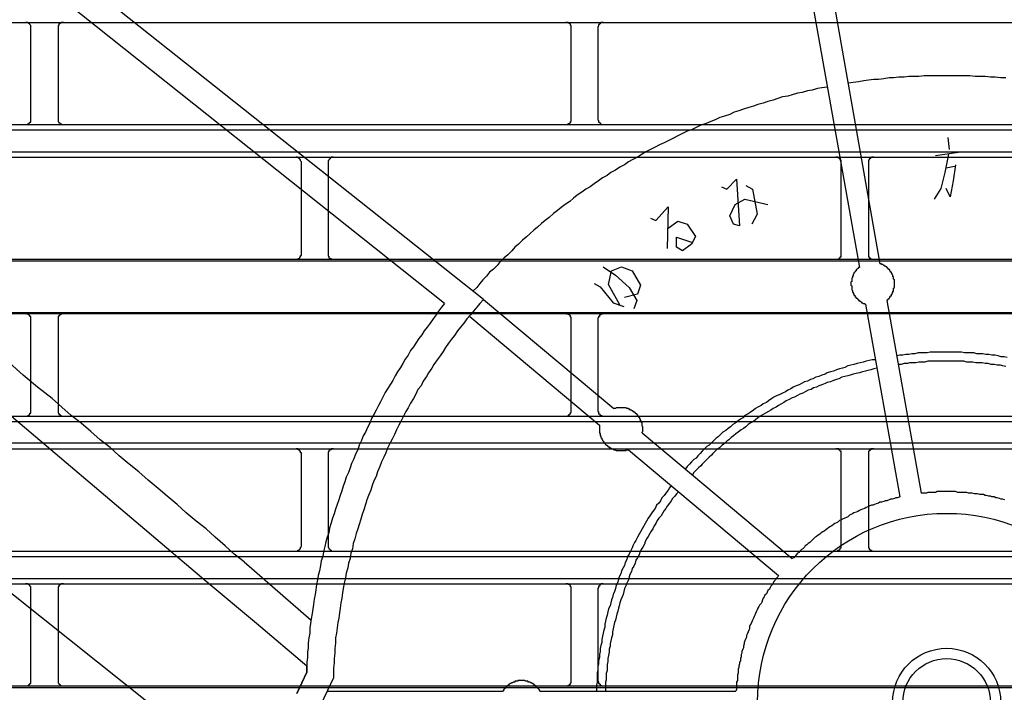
# Model space of a CAD drawing. Header units: millimetres. Extents: x 50532 to 99257, y 49161 to 61325.
# Tile 223 of 256: x 94268 to 94301, y 60811 to 60833. Entities that reach past the tile are written whole.
import ezdxf

# ---------------------------------------------------------------- set-up
doc = ezdxf.new("R2010")
doc.units = ezdxf.units.MM
doc.layers.add('AQUAREA', color=7, linetype='Continuous')

# ---------------------------------------------------------------- blocks, each defined once
blk = doc.blocks.new('SPLIT')
at = {"layer": 'AQUAREA'}
for points in [[(24542.805, -1262.612), (24538.185, -1258.692), (24533.565, -1254.842), (24528.945, -1250.922), (24524.325, -1247.002), (24519.705, -1243.082), (24515.085, -1239.162), (24510.465, -1235.312), (24505.845, -1231.392), (24501.225, -1227.472), (24496.605, -1223.622), (24491.915, -1219.702), (24487.295, -1215.852), (24482.675, -1212.002), (24477.985, -1208.082), (24473.365, -1204.232), (24468.745, -1200.382), (24464.055, -1196.532), (24459.435, -1192.612), (24454.745, -1188.762), (24450.055, -1184.912)], [(24587.535, -1192.122), (24593.555, -1226.002)], [(24589.635, -1192.612), (24595.445, -1225.652)], [(24440.675, -1196.042), (24539.165, -1274.652)], [(24555.475, -1229.292), (24517.045, -1198.702)], [(24559.045, -1228.942), (24521.175, -1198.842)], [(24308.585, -1203.462), (24877.685, -1203.462)], [(24517.465, -1203.952), (24517.465, -1203.952), (24517.465, -1203.882), (24517.465, -1203.812), (24517.465, -1203.742), (24517.395, -1203.672), (24517.395, -1203.602), (24517.325, -1203.602), (24517.325, -1203.532), (24517.255, -1203.532), (24517.185, -1203.462), (24517.115, -1203.462), (24517.045, -1203.462), (24516.975, -1203.462)], [(24517.465, -1212.352), (24517.465, -1203.952)], [(24520.475, -1203.462), (24520.475, -1203.462), (24520.405, -1203.462), (24520.335, -1203.462), (24520.265, -1203.462), (24520.195, -1203.532), (24520.125, -1203.532), (24520.125, -1203.602), (24520.055, -1203.602), (24520.055, -1203.672), (24520.055, -1203.742), (24519.985, -1203.742), (24519.985, -1203.812), (24519.985, -1203.882), (24519.985, -1203.952)], [(24519.985, -1203.952), (24519.985, -1212.352)], [(24567.095, -1203.952), (24567.095, -1203.952), (24567.095, -1203.882), (24567.095, -1203.812), (24567.095, -1203.742), (24567.025, -1203.742), (24567.025, -1203.672), (24567.025, -1203.602), (24566.955, -1203.602), (24566.955, -1203.532), (24566.885, -1203.532), (24566.815, -1203.532), (24566.815, -1203.462), (24566.745, -1203.462), (24566.675, -1203.462), (24566.605, -1203.462)], [(24567.095, -1212.352), (24567.095, -1203.952)], [(24570.035, -1203.462), (24570.035, -1203.462), (24569.965, -1203.462), (24569.895, -1203.462), (24569.825, -1203.462), (24569.825, -1203.532), (24569.755, -1203.532), (24569.755, -1203.602), (24569.685, -1203.602), (24569.685, -1203.672), (24569.615, -1203.672), (24569.615, -1203.742), (24569.615, -1203.812), (24569.545, -1203.882), (24569.545, -1203.952)], [(24569.545, -1203.952), (24569.545, -1212.352)], [(24606.995, -1208.572), (24606.505, -1208.572), (24606.015, -1208.502), (24605.595, -1208.502), (24605.105, -1208.432), (24604.615, -1208.432), (24604.195, -1208.432), (24603.705, -1208.362), (24603.215, -1208.362), (24602.795, -1208.362), (24602.305, -1208.362), (24601.815, -1208.362), (24601.395, -1208.362), (24600.905, -1208.362), (24600.415, -1208.362), (24599.995, -1208.362), (24599.505, -1208.362), (24599.015, -1208.432), (24598.595, -1208.432), (24598.105, -1208.432), (24597.685, -1208.502), (24597.195, -1208.502), (24596.705, -1208.572), (24596.285, -1208.572), (24595.795, -1208.642), (24595.305, -1208.712), (24594.885, -1208.712), (24594.395, -1208.782), (24593.975, -1208.852), (24593.485, -1208.922), (24592.995, -1208.992), (24592.575, -1209.062)], [(24590.615, -1209.412), (24590.125, -1209.482), (24589.705, -1209.552), (24589.215, -1209.692), (24588.795, -1209.762), (24588.305, -1209.902), (24587.885, -1209.972), (24587.395, -1210.112), (24586.975, -1210.252), (24586.485, -1210.322), (24586.065, -1210.462), (24585.645, -1210.602), (24585.155, -1210.742), (24584.735, -1210.882), (24584.245, -1211.022), (24583.825, -1211.162), (24583.405, -1211.302), (24582.915, -1211.442), (24582.495, -1211.582), (24582.075, -1211.722), (24581.655, -1211.932), (24581.165, -1212.072), (24580.745, -1212.212), (24580.325, -1212.422), (24579.905, -1212.562), (24579.485, -1212.772), (24578.995, -1212.912), (24578.575, -1213.122), (24578.155, -1213.332), (24577.735, -1213.472), (24577.315, -1213.682), (24576.895, -1213.892), (24576.475, -1214.102), (24576.055, -1214.312), (24575.635, -1214.522), (24575.215, -1214.732), (24574.795, -1214.942), (24574.375, -1215.152), (24573.955, -1215.362), (24573.605, -1215.572), (24573.185, -1215.852), (24572.765, -1216.062), (24572.345, -1216.272), (24571.995, -1216.552), (24571.575, -1216.762), (24571.155, -1217.042), (24570.735, -1217.252), (24570.385, -1217.532), (24569.965, -1217.742), (24569.615, -1218.022), (24569.195, -1218.302), (24568.845, -1218.582), (24568.425, -1218.792), (24568.075, -1219.072), (24567.655, -1219.352), (24567.305, -1219.632), (24566.955, -1219.912), (24566.535, -1220.192), (24566.185, -1220.472), (24565.835, -1220.752), (24565.485, -1221.032), (24565.065, -1221.382), (24564.715, -1221.662), (24564.365, -1221.942), (24564.015, -1222.292), (24563.665, -1222.572), (24563.315, -1222.852), (24562.965, -1223.202), (24562.615, -1223.482), (24562.265, -1223.832), (24561.915, -1224.112), (24561.635, -1224.462), (24561.285, -1224.812), (24560.935, -1225.092), (24560.585, -1225.442), (24560.305, -1225.792), (24559.955, -1226.142), (24559.605, -1226.422), (24559.325, -1226.772), (24558.975, -1227.122), (24558.695, -1227.472), (24558.415, -1227.822), (24558.065, -1228.172)], [(24516.975, -1212.842), (24516.975, -1212.842), (24517.045, -1212.842), (24517.115, -1212.842), (24517.185, -1212.842), (24517.255, -1212.772), (24517.325, -1212.772), (24517.325, -1212.702), (24517.395, -1212.702), (24517.395, -1212.632), (24517.465, -1212.632), (24517.465, -1212.562), (24517.465, -1212.492), (24517.465, -1212.422), (24517.465, -1212.352)], [(24519.985, -1212.352), (24519.985, -1212.352), (24519.985, -1212.422), (24519.985, -1212.492), (24519.985, -1212.562), (24520.055, -1212.632), (24520.055, -1212.702), (24520.125, -1212.702), (24520.125, -1212.772), (24520.195, -1212.772), (24520.265, -1212.842), (24520.335, -1212.842), (24520.405, -1212.842), (24520.475, -1212.842)], [(24566.605, -1212.842), (24566.605, -1212.842), (24566.675, -1212.842), (24566.745, -1212.842), (24566.815, -1212.842), (24566.815, -1212.772), (24566.885, -1212.772), (24566.955, -1212.772), (24566.955, -1212.702), (24567.025, -1212.702), (24567.025, -1212.632), (24567.025, -1212.562), (24567.095, -1212.562), (24567.095, -1212.492), (24567.095, -1212.422), (24567.095, -1212.352)], [(24569.545, -1212.352), (24569.545, -1212.352), (24569.545, -1212.422), (24569.615, -1212.492), (24569.615, -1212.562), (24569.615, -1212.632), (24569.685, -1212.632), (24569.685, -1212.702), (24569.755, -1212.702), (24569.755, -1212.772), (24569.825, -1212.772), (24569.825, -1212.842), (24569.895, -1212.842), (24569.965, -1212.842), (24570.035, -1212.842)], [(24308.585, -1212.842), (24877.685, -1212.842)], [(24308.585, -1213.332), (24877.685, -1213.332)], [(24601.675, -1214.032), (24601.815, -1215.152)], [(24308.585, -1215.362), (24877.685, -1215.362)], [(24308.585, -1215.852), (24877.685, -1215.852)], [(24542.315, -1216.342), (24542.315, -1216.342), (24542.315, -1216.272), (24542.245, -1216.202), (24542.245, -1216.132), (24542.245, -1216.062), (24542.175, -1216.062), (24542.175, -1215.992), (24542.105, -1215.992), (24542.105, -1215.922), (24542.035, -1215.922), (24541.965, -1215.852), (24541.895, -1215.852), (24541.825, -1215.852)], [(24545.255, -1215.852), (24545.255, -1215.852), (24545.185, -1215.852), (24545.115, -1215.852), (24545.045, -1215.852), (24545.045, -1215.922), (24544.975, -1215.922), (24544.975, -1215.992), (24544.905, -1215.992), (24544.905, -1216.062), (24544.835, -1216.062), (24544.835, -1216.132), (24544.765, -1216.202), (24544.765, -1216.272), (24544.765, -1216.342)], [(24591.875, -1216.342), (24591.875, -1216.342), (24591.875, -1216.272), (24591.875, -1216.202), (24591.875, -1216.132), (24591.805, -1216.132), (24591.805, -1216.062), (24591.805, -1215.992), (24591.735, -1215.992), (24591.735, -1215.922), (24591.665, -1215.922), (24591.595, -1215.922), (24591.595, -1215.852), (24591.525, -1215.852), (24591.455, -1215.852), (24591.385, -1215.852)], [(24594.885, -1215.852), (24594.885, -1215.852), (24594.815, -1215.852), (24594.745, -1215.852), (24594.675, -1215.852), (24594.675, -1215.922), (24594.605, -1215.922), (24594.535, -1215.922), (24594.535, -1215.992), (24594.465, -1215.992), (24594.465, -1216.062), (24594.465, -1216.132), (24594.395, -1216.132), (24594.395, -1216.202), (24594.395, -1216.272), (24594.395, -1216.342)], [(24600.555, -1215.712), (24602.865, -1215.362)], [(24601.745, -1215.572), (24601.395, -1217.252)], [(24519.425, -1238.042), (24518.095, -1236.992), (24516.765, -1235.872), (24515.505, -1234.752), (24514.175, -1233.702), (24512.845, -1232.582), (24511.515, -1231.462), (24510.185, -1230.342), (24508.855, -1229.292), (24507.525, -1228.172), (24506.265, -1227.052), (24504.935, -1226.002), (24503.605, -1224.882), (24502.275, -1223.762), (24500.945, -1222.712), (24499.615, -1221.592), (24498.285, -1220.472), (24496.955, -1219.422), (24495.625, -1218.302), (24494.295, -1217.182), (24493.035, -1216.132)], [(24542.315, -1224.742), (24542.315, -1216.342)], [(24544.765, -1216.342), (24544.765, -1224.742)], [(24591.875, -1224.742), (24591.875, -1216.342)], [(24594.395, -1216.342), (24594.395, -1224.742)], [(24601.535, -1216.832), (24602.305, -1216.692)], [(24602.375, -1216.552), (24602.165, -1218.022)], [(24580.885, -1218.582), (24581.375, -1218.792), (24582.285, -1217.882), (24582.565, -1222.152), (24582.005, -1222.012), (24581.655, -1221.242), (24582.145, -1220.192), (24583.055, -1219.702), (24585.155, -1220.192)], [(24601.395, -1217.252), (24601.045, -1218.722)], [(24583.125, -1218.442), (24583.755, -1218.792), (24584.175, -1221.102), (24583.685, -1222.012)], [(24601.045, -1218.722), (24600.415, -1219.702)], [(24601.885, -1219.492), (24601.535, -1218.722)], [(24602.165, -1218.022), (24601.885, -1219.492)], [(24574.375, -1221.452), (24574.865, -1221.662), (24575.985, -1220.402), (24575.915, -1224.252)], [(24575.985, -1222.362), (24576.895, -1221.732), (24577.735, -1222.012), (24578.505, -1223.132), (24578.155, -1223.832), (24577.315, -1224.462), (24576.755, -1224.112), (24576.755, -1223.202), (24578.225, -1223.692)], [(24541.825, -1225.232), (24541.825, -1225.232), (24541.895, -1225.232), (24541.965, -1225.232), (24542.035, -1225.232), (24542.035, -1225.162), (24542.105, -1225.162), (24542.175, -1225.092), (24542.175, -1225.022), (24542.245, -1225.022), (24542.245, -1224.952), (24542.245, -1224.882), (24542.315, -1224.882), (24542.315, -1224.812), (24542.315, -1224.742)], [(24544.765, -1224.742), (24544.765, -1224.812), (24544.765, -1224.882), (24544.765, -1224.952), (24544.835, -1224.952), (24544.835, -1225.022), (24544.835, -1225.092), (24544.905, -1225.092), (24544.905, -1225.162), (24544.975, -1225.162), (24545.045, -1225.162), (24545.045, -1225.232), (24545.115, -1225.232), (24545.185, -1225.232), (24545.255, -1225.232)], [(24591.385, -1225.232), (24591.385, -1225.232), (24591.455, -1225.232), (24591.525, -1225.232), (24591.595, -1225.232), (24591.665, -1225.232), (24591.665, -1225.162), (24591.735, -1225.162), (24591.735, -1225.092), (24591.805, -1225.092), (24591.805, -1225.022), (24591.875, -1225.022), (24591.875, -1224.952), (24591.875, -1224.882), (24591.875, -1224.812), (24591.875, -1224.742)], [(24594.395, -1224.742), (24594.395, -1224.812), (24594.395, -1224.882), (24594.395, -1224.952), (24594.395, -1225.022), (24594.465, -1225.022), (24594.465, -1225.092), (24594.535, -1225.092), (24594.535, -1225.162), (24594.605, -1225.162), (24594.605, -1225.232), (24594.675, -1225.232), (24594.745, -1225.232), (24594.815, -1225.232), (24594.885, -1225.232)], [(24308.585, -1225.232), (24877.685, -1225.232)], [(24308.585, -1225.372), (24877.685, -1225.372)], [(24570.035, -1225.932), (24571.155, -1226.702), (24572.415, -1227.822), (24573.115, -1229.012), (24572.835, -1229.782)], [(24571.575, -1229.432), (24570.525, -1227.542), (24570.805, -1226.282), (24571.715, -1225.932), (24572.695, -1226.282), (24573.465, -1227.612), (24573.185, -1228.452), (24571.995, -1228.732)], [(24593.555, -1226.002), (24593.485, -1226.002), (24593.415, -1226.072), (24593.345, -1226.142), (24593.275, -1226.212), (24593.275, -1226.282), (24593.205, -1226.282), (24593.205, -1226.352), (24593.135, -1226.422), (24593.065, -1226.492), (24593.065, -1226.562), (24592.995, -1226.632), (24592.995, -1226.702), (24592.995, -1226.772), (24592.925, -1226.772), (24592.925, -1226.842), (24592.925, -1226.912), (24592.855, -1226.982), (24592.855, -1227.052), (24592.855, -1227.122), (24592.855, -1227.192), (24592.855, -1227.262), (24592.785, -1227.332), (24592.785, -1227.402), (24592.785, -1227.472), (24592.785, -1227.542), (24592.785, -1227.612), (24592.855, -1227.682), (24592.855, -1227.752), (24592.855, -1227.822), (24592.855, -1227.892), (24592.855, -1227.962), (24592.855, -1228.032), (24592.925, -1228.102), (24592.925, -1228.172), (24592.925, -1228.242), (24592.995, -1228.242), (24592.995, -1228.312), (24592.995, -1228.382), (24593.065, -1228.382), (24593.065, -1228.452), (24593.065, -1228.522), (24593.135, -1228.522), (24593.135, -1228.592), (24593.135, -1228.662), (24593.205, -1228.662), (24593.205, -1228.732), (24593.275, -1228.732), (24593.275, -1228.802), (24593.345, -1228.802), (24593.345, -1228.872), (24593.415, -1228.872), (24593.415, -1228.942), (24593.485, -1228.942), (24593.485, -1229.012), (24593.555, -1229.012), (24593.555, -1229.082), (24593.625, -1229.082), (24593.695, -1229.152), (24593.765, -1229.152), (24593.765, -1229.222), (24593.835, -1229.222), (24593.905, -1229.292), (24593.975, -1229.292), (24594.045, -1229.292), (24594.045, -1229.362), (24594.115, -1229.362)], [(24596.075, -1229.012), (24596.145, -1229.012), (24596.145, -1228.942), (24596.215, -1228.942), (24596.215, -1228.872), (24596.285, -1228.872), (24596.285, -1228.802), (24596.355, -1228.732), (24596.355, -1228.662), (24596.425, -1228.662), (24596.425, -1228.592), (24596.495, -1228.592), (24596.495, -1228.522), (24596.495, -1228.452), (24596.565, -1228.452), (24596.565, -1228.382), (24596.565, -1228.312), (24596.635, -1228.312), (24596.635, -1228.242), (24596.635, -1228.172), (24596.705, -1228.172), (24596.705, -1228.102), (24596.705, -1228.032), (24596.705, -1227.962), (24596.705, -1227.892), (24596.775, -1227.822), (24596.775, -1227.752), (24596.775, -1227.682), (24596.775, -1227.612), (24596.775, -1227.542), (24596.775, -1227.472), (24596.775, -1227.402), (24596.775, -1227.332), (24596.775, -1227.262), (24596.775, -1227.192), (24596.775, -1227.122), (24596.705, -1227.052), (24596.705, -1226.982), (24596.705, -1226.912), (24596.705, -1226.842), (24596.635, -1226.842), (24596.635, -1226.772), (24596.635, -1226.702), (24596.565, -1226.632), (24596.565, -1226.562), (24596.495, -1226.492), (24596.495, -1226.422), (24596.425, -1226.422), (24596.425, -1226.352), (24596.355, -1226.282), (24596.355, -1226.212), (24596.285, -1226.212), (24596.285, -1226.142), (24596.215, -1226.142), (24596.215, -1226.072), (24596.145, -1226.072), (24596.145, -1226.002), (24596.075, -1226.002), (24596.075, -1225.932), (24596.005, -1225.932), (24595.935, -1225.862), (24595.865, -1225.862), (24595.865, -1225.792), (24595.795, -1225.792), (24595.725, -1225.722), (24595.655, -1225.722), (24595.585, -1225.722), (24595.585, -1225.652), (24595.515, -1225.652), (24595.445, -1225.652)], [(24569.195, -1227.472), (24569.755, -1227.752), (24570.945, -1229.222), (24571.925, -1229.572)], [(24555.475, -1229.292), (24555.195, -1229.642), (24554.915, -1229.992), (24554.705, -1230.342), (24554.425, -1230.692), (24554.145, -1231.112), (24553.865, -1231.462), (24553.585, -1231.812), (24553.375, -1232.162), (24553.095, -1232.512), (24552.815, -1232.932), (24552.605, -1233.282), (24552.325, -1233.632), (24552.115, -1234.052), (24551.835, -1234.402), (24551.625, -1234.822), (24551.415, -1235.172), (24551.135, -1235.592), (24550.925, -1235.942), (24550.715, -1236.362), (24550.505, -1236.712), (24550.225, -1237.132), (24550.015, -1237.482), (24549.805, -1237.902), (24549.595, -1238.322), (24549.385, -1238.672), (24549.175, -1239.092), (24548.965, -1239.512), (24548.755, -1239.862), (24548.615, -1240.282), (24548.405, -1240.702), (24548.195, -1241.122), (24547.985, -1241.472), (24547.845, -1241.892), (24547.635, -1242.312), (24547.495, -1242.732), (24547.285, -1243.152), (24547.145, -1243.572), (24546.935, -1243.992), (24546.795, -1244.412), (24546.655, -1244.832), (24546.445, -1245.252), (24546.305, -1245.672), (24546.165, -1246.092), (24546.025, -1246.512), (24545.885, -1246.932), (24545.745, -1247.352), (24545.605, -1247.772), (24545.465, -1248.192), (24545.325, -1248.612), (24545.185, -1249.032), (24545.045, -1249.452), (24544.905, -1249.942), (24544.835, -1250.362), (24544.695, -1250.782), (24544.555, -1251.202), (24544.485, -1251.622), (24544.345, -1252.112), (24544.275, -1252.532), (24544.135, -1252.952), (24544.065, -1253.372), (24543.995, -1253.862), (24543.855, -1254.282), (24543.785, -1254.702), (24543.715, -1255.122), (24543.645, -1255.612), (24543.575, -1256.032), (24543.505, -1256.452), (24543.435, -1256.942), (24543.365, -1257.362), (24543.295, -1257.782), (24543.225, -1258.272), (24543.155, -1258.692), (24543.085, -1259.112), (24543.085, -1259.602), (24543.015, -1260.022), (24542.945, -1260.512), (24542.945, -1260.932), (24542.875, -1261.352), (24542.875, -1261.842), (24542.805, -1262.262), (24542.805, -1262.752), (24542.805, -1263.172)], [(24559.045, -1228.942), (24558.695, -1229.292), (24558.415, -1229.642), (24558.135, -1229.992), (24557.855, -1230.342), (24557.505, -1230.692), (24557.225, -1231.112), (24556.945, -1231.462), (24556.665, -1231.812), (24556.385, -1232.232), (24556.105, -1232.582), (24555.825, -1232.932), (24555.545, -1233.352), (24555.335, -1233.702), (24555.055, -1234.122), (24554.775, -1234.472), (24554.495, -1234.892), (24554.285, -1235.242), (24554.005, -1235.662), (24553.795, -1236.012), (24553.515, -1236.432), (24553.305, -1236.852), (24553.025, -1237.202), (24552.815, -1237.622), (24552.605, -1238.042), (24552.325, -1238.462), (24552.115, -1238.882), (24551.905, -1239.232), (24551.695, -1239.652), (24551.485, -1240.072), (24551.275, -1240.492), (24551.065, -1240.912), (24550.855, -1241.332), (24550.645, -1241.752), (24550.435, -1242.172), (24550.225, -1242.592), (24550.085, -1243.012), (24549.875, -1243.432), (24549.665, -1243.852), (24549.525, -1244.272), (24549.315, -1244.762), (24549.175, -1245.182), (24548.965, -1245.602), (24548.825, -1246.022), (24548.685, -1246.442), (24548.475, -1246.932), (24548.335, -1247.352), (24548.195, -1247.772), (24548.055, -1248.262), (24547.915, -1248.682), (24547.775, -1249.102), (24547.635, -1249.592), (24547.495, -1250.012), (24547.355, -1250.432), (24547.215, -1250.922), (24547.075, -1251.342), (24547.005, -1251.832), (24546.865, -1252.252), (24546.795, -1252.742), (24546.655, -1253.162), (24546.585, -1253.582), (24546.445, -1254.072), (24546.375, -1254.492), (24546.235, -1254.982), (24546.165, -1255.472), (24546.095, -1255.892), (24546.025, -1256.382), (24545.955, -1256.802), (24545.885, -1257.292), (24545.815, -1257.712), (24545.745, -1258.202), (24545.675, -1258.622), (24545.605, -1259.112), (24545.535, -1259.602), (24545.465, -1260.022), (24545.465, -1260.512), (24545.395, -1261.002), (24545.395, -1261.422), (24545.325, -1261.912), (24545.325, -1262.332), (24545.255, -1262.822), (24545.255, -1263.312), (24545.255, -1263.732)], [(24559.045, -1228.942), (24571.015, -1238.952)], [(24594.115, -1229.362), (24597.265, -1247.072)], [(24596.075, -1229.012), (24599.225, -1246.722)], [(24308.585, -1230.132), (24877.685, -1230.132)], [(24308.585, -1230.202), (24877.685, -1230.202)], [(24517.465, -1230.692), (24517.465, -1230.692), (24517.465, -1230.622), (24517.465, -1230.552), (24517.465, -1230.482), (24517.395, -1230.482), (24517.395, -1230.412), (24517.325, -1230.412), (24517.325, -1230.342), (24517.255, -1230.342), (24517.255, -1230.272), (24517.185, -1230.272), (24517.115, -1230.272), (24517.115, -1230.202), (24517.045, -1230.202), (24516.975, -1230.202)], [(24520.475, -1230.202), (24520.475, -1230.202), (24520.405, -1230.202), (24520.335, -1230.202), (24520.335, -1230.272), (24520.265, -1230.272), (24520.195, -1230.272), (24520.195, -1230.342), (24520.125, -1230.342), (24520.125, -1230.412), (24520.055, -1230.412), (24520.055, -1230.482), (24519.985, -1230.482), (24519.985, -1230.552), (24519.985, -1230.622), (24519.985, -1230.692)], [(24557.785, -1230.482), (24569.685, -1240.492)], [(24567.095, -1230.692), (24567.095, -1230.692), (24567.095, -1230.622), (24567.095, -1230.552), (24567.025, -1230.552), (24567.025, -1230.482), (24567.025, -1230.412), (24566.955, -1230.412), (24566.955, -1230.342), (24566.885, -1230.342), (24566.885, -1230.272), (24566.815, -1230.272), (24566.745, -1230.272), (24566.675, -1230.272), (24566.675, -1230.202), (24566.605, -1230.202)], [(24570.035, -1230.202), (24570.035, -1230.202), (24569.965, -1230.202), (24569.965, -1230.272), (24569.895, -1230.272), (24569.825, -1230.272), (24569.825, -1230.342), (24569.755, -1230.342), (24569.685, -1230.342), (24569.685, -1230.412), (24569.685, -1230.482), (24569.615, -1230.482), (24569.615, -1230.552), (24569.615, -1230.622), (24569.545, -1230.622), (24569.545, -1230.692)], [(24517.465, -1239.162), (24517.465, -1230.692)], [(24519.985, -1230.692), (24519.985, -1239.162)], [(24567.095, -1239.162), (24567.095, -1230.692)], [(24569.545, -1230.692), (24569.545, -1239.162)], [(24607.135, -1234.262), (24606.855, -1234.192), (24606.575, -1234.192), (24606.295, -1234.122), (24606.015, -1234.052), (24605.735, -1234.052), (24605.455, -1233.982), (24605.175, -1233.982), (24604.895, -1233.912), (24604.615, -1233.912), (24604.335, -1233.912), (24604.055, -1233.842), (24603.775, -1233.842), (24603.495, -1233.842), (24603.215, -1233.842), (24602.935, -1233.772), (24602.655, -1233.772), (24602.375, -1233.772), (24602.095, -1233.772), (24601.815, -1233.772), (24601.535, -1233.772), (24601.185, -1233.772), (24600.905, -1233.772), (24600.625, -1233.772), (24600.345, -1233.772), (24600.065, -1233.772), (24599.785, -1233.842), (24599.505, -1233.842), (24599.225, -1233.842), (24598.945, -1233.842), (24598.665, -1233.912), (24598.385, -1233.912), (24598.105, -1233.982), (24597.825, -1233.982), (24597.545, -1234.052), (24597.265, -1234.052), (24596.985, -1234.122)], [(24595.025, -1234.472), (24594.745, -1234.472), (24594.465, -1234.542), (24594.185, -1234.612), (24593.905, -1234.682), (24593.625, -1234.752), (24593.345, -1234.822), (24593.065, -1234.892), (24592.785, -1234.962), (24592.505, -1235.032), (24592.225, -1235.172), (24592.015, -1235.242), (24591.735, -1235.312), (24591.455, -1235.382), (24591.175, -1235.522), (24590.895, -1235.592), (24590.615, -1235.662), (24590.405, -1235.802), (24590.125, -1235.872), (24589.845, -1236.012), (24589.565, -1236.082), (24589.285, -1236.222), (24589.075, -1236.292), (24588.795, -1236.432), (24588.515, -1236.502), (24588.235, -1236.642), (24588.025, -1236.782), (24587.745, -1236.852), (24587.465, -1236.992), (24587.255, -1237.132), (24586.975, -1237.272), (24586.765, -1237.412), (24586.485, -1237.552), (24586.205, -1237.692), (24585.995, -1237.762), (24585.715, -1237.902), (24585.505, -1238.042), (24585.225, -1238.252), (24585.015, -1238.392), (24584.735, -1238.532), (24584.525, -1238.672), (24584.245, -1238.812), (24584.035, -1238.952), (24583.825, -1239.092), (24583.545, -1239.302), (24583.335, -1239.442), (24583.055, -1239.582), (24582.845, -1239.792), (24582.635, -1239.932), (24582.425, -1240.072), (24582.145, -1240.282), (24581.935, -1240.422), (24581.725, -1240.632), (24581.515, -1240.772), (24581.305, -1240.982), (24581.025, -1241.122), (24580.815, -1241.332), (24580.605, -1241.542), (24580.395, -1241.682), (24580.185, -1241.892), (24579.975, -1242.102), (24579.765, -1242.312), (24579.555, -1242.452), (24579.345, -1242.662), (24579.135, -1242.872), (24578.925, -1243.082), (24578.715, -1243.292), (24578.575, -1243.502), (24578.365, -1243.642), (24578.155, -1243.852), (24577.945, -1244.062), (24577.735, -1244.272), (24577.595, -1244.482)], [(24606.995, -1235.102), (24606.715, -1235.032), (24606.505, -1234.962), (24606.225, -1234.962), (24605.945, -1234.892), (24605.665, -1234.892), (24605.385, -1234.822), (24605.105, -1234.822), (24604.825, -1234.752), (24604.545, -1234.752), (24604.265, -1234.752), (24603.985, -1234.682), (24603.705, -1234.682), (24603.425, -1234.682), (24603.145, -1234.612), (24602.935, -1234.612), (24602.655, -1234.612), (24602.375, -1234.612), (24602.095, -1234.612), (24601.815, -1234.612), (24601.535, -1234.612), (24601.255, -1234.612), (24600.975, -1234.612), (24600.695, -1234.612), (24600.415, -1234.612), (24600.135, -1234.612), (24599.855, -1234.612), (24599.575, -1234.682), (24599.295, -1234.682), (24599.015, -1234.682), (24598.735, -1234.752), (24598.455, -1234.752), (24598.175, -1234.752), (24597.965, -1234.822), (24597.685, -1234.822), (24597.405, -1234.892), (24597.125, -1234.892)], [(24595.165, -1235.242), (24594.885, -1235.312), (24594.605, -1235.382), (24594.325, -1235.452), (24594.115, -1235.522), (24593.835, -1235.592), (24593.555, -1235.662), (24593.275, -1235.732), (24592.995, -1235.802), (24592.715, -1235.872), (24592.505, -1235.942), (24592.225, -1236.012), (24591.945, -1236.082), (24591.665, -1236.222), (24591.455, -1236.292), (24591.175, -1236.362), (24590.895, -1236.502), (24590.615, -1236.572), (24590.405, -1236.642), (24590.125, -1236.782), (24589.845, -1236.852), (24589.635, -1236.992), (24589.355, -1237.062), (24589.145, -1237.202), (24588.865, -1237.272), (24588.585, -1237.412), (24588.375, -1237.552), (24588.095, -1237.622), (24587.885, -1237.762), (24587.605, -1237.902), (24587.395, -1237.972), (24587.115, -1238.112), (24586.835, -1238.252), (24586.625, -1238.392), (24586.415, -1238.532), (24586.135, -1238.672), (24585.925, -1238.812), (24585.645, -1238.952), (24585.435, -1239.092), (24585.225, -1239.232), (24584.945, -1239.372), (24584.735, -1239.512), (24584.455, -1239.652), (24584.245, -1239.792), (24584.035, -1240.002), (24583.825, -1240.142), (24583.545, -1240.282), (24583.335, -1240.422), (24583.125, -1240.632), (24582.915, -1240.772), (24582.705, -1240.912), (24582.425, -1241.122), (24582.215, -1241.262), (24582.005, -1241.472), (24581.795, -1241.612), (24581.585, -1241.822), (24581.375, -1241.962), (24581.165, -1242.172), (24580.955, -1242.312), (24580.745, -1242.522), (24580.535, -1242.662), (24580.325, -1242.872), (24580.115, -1243.082), (24579.975, -1243.222), (24579.765, -1243.432), (24579.555, -1243.642), (24579.345, -1243.852), (24579.135, -1244.062), (24578.995, -1244.202), (24578.785, -1244.412), (24578.575, -1244.622), (24578.365, -1244.832), (24578.225, -1245.042)], [(24537.065, -1253.022), (24536.155, -1252.322), (24535.315, -1251.552), (24534.405, -1250.782), (24533.565, -1250.012), (24532.655, -1249.312), (24531.745, -1248.542), (24530.905, -1247.772), (24529.995, -1247.002), (24529.155, -1246.302), (24528.245, -1245.532), (24527.405, -1244.762), (24526.495, -1244.062), (24525.585, -1243.292), (24524.745, -1242.522), (24523.835, -1241.822), (24522.995, -1241.052), (24522.085, -1240.282), (24521.175, -1239.582), (24520.335, -1238.812), (24519.425, -1238.042)], [(24516.975, -1239.652), (24516.975, -1239.652), (24517.045, -1239.652), (24517.115, -1239.652), (24517.185, -1239.652), (24517.185, -1239.582), (24517.255, -1239.582), (24517.325, -1239.582), (24517.325, -1239.512), (24517.395, -1239.512), (24517.395, -1239.442), (24517.395, -1239.372), (24517.465, -1239.372), (24517.465, -1239.302), (24517.465, -1239.232), (24517.465, -1239.162)], [(24519.985, -1239.162), (24519.985, -1239.162), (24519.985, -1239.232), (24519.985, -1239.302), (24519.985, -1239.372), (24520.055, -1239.372), (24520.055, -1239.442), (24520.055, -1239.512), (24520.125, -1239.512), (24520.195, -1239.582), (24520.265, -1239.582), (24520.265, -1239.652), (24520.335, -1239.652), (24520.405, -1239.652), (24520.475, -1239.652)], [(24566.605, -1239.652), (24566.605, -1239.652), (24566.675, -1239.652), (24566.745, -1239.652), (24566.815, -1239.582), (24566.885, -1239.582), (24566.885, -1239.512), (24566.955, -1239.512), (24566.955, -1239.442), (24567.025, -1239.442), (24567.025, -1239.372), (24567.025, -1239.302), (24567.095, -1239.302), (24567.095, -1239.232), (24567.095, -1239.162)], [(24569.545, -1239.162), (24569.545, -1239.162), (24569.545, -1239.232), (24569.615, -1239.232), (24569.615, -1239.302), (24569.615, -1239.372), (24569.615, -1239.442), (24569.685, -1239.442), (24569.685, -1239.512), (24569.755, -1239.512), (24569.755, -1239.582), (24569.825, -1239.582), (24569.895, -1239.582), (24569.895, -1239.652), (24569.965, -1239.652), (24570.035, -1239.652)], [(24573.605, -1241.192), (24573.605, -1241.122), (24573.675, -1241.052), (24573.675, -1240.982), (24573.675, -1240.912), (24573.675, -1240.842), (24573.675, -1240.772), (24573.675, -1240.702), (24573.675, -1240.632), (24573.605, -1240.562), (24573.605, -1240.492), (24573.605, -1240.422), (24573.605, -1240.352), (24573.605, -1240.282), (24573.535, -1240.212), (24573.535, -1240.142), (24573.535, -1240.072), (24573.465, -1240.072), (24573.465, -1240.002), (24573.465, -1239.932), (24573.395, -1239.932), (24573.395, -1239.862), (24573.395, -1239.792), (24573.325, -1239.792), (24573.325, -1239.722), (24573.255, -1239.722), (24573.255, -1239.652), (24573.255, -1239.582), (24573.185, -1239.582), (24573.185, -1239.512), (24573.115, -1239.512), (24573.115, -1239.442), (24573.045, -1239.442), (24573.045, -1239.372), (24572.975, -1239.372), (24572.975, -1239.302), (24572.905, -1239.302), (24572.835, -1239.232), (24572.765, -1239.232), (24572.765, -1239.162), (24572.695, -1239.162), (24572.625, -1239.092), (24572.555, -1239.092), (24572.485, -1239.022), (24572.415, -1239.022), (24572.345, -1239.022), (24572.345, -1238.952), (24572.275, -1238.952), (24572.205, -1238.952), (24572.135, -1238.882), (24572.065, -1238.882), (24571.995, -1238.882), (24571.925, -1238.882), (24571.855, -1238.882), (24571.785, -1238.882), (24571.715, -1238.882), (24571.645, -1238.882), (24571.575, -1238.882), (24571.505, -1238.882), (24571.435, -1238.882), (24571.365, -1238.882), (24571.295, -1238.882), (24571.225, -1238.882), (24571.155, -1238.952), (24571.085, -1238.952), (24571.015, -1238.952)], [(24308.585, -1239.652), (24877.685, -1239.652)], [(24308.585, -1240.142), (24877.685, -1240.142)], [(24569.685, -1240.492), (24569.685, -1240.562), (24569.685, -1240.632), (24569.685, -1240.702), (24569.685, -1240.772), (24569.685, -1240.842), (24569.685, -1240.912), (24569.685, -1240.982), (24569.685, -1241.052), (24569.685, -1241.122), (24569.685, -1241.192), (24569.755, -1241.262), (24569.755, -1241.332), (24569.755, -1241.402), (24569.755, -1241.472), (24569.825, -1241.472), (24569.825, -1241.542), (24569.825, -1241.612), (24569.895, -1241.682), (24569.895, -1241.752), (24569.965, -1241.822), (24569.965, -1241.892), (24570.035, -1241.962), (24570.105, -1242.032), (24570.105, -1242.102), (24570.175, -1242.102), (24570.175, -1242.172), (24570.245, -1242.242), (24570.315, -1242.312), (24570.385, -1242.312), (24570.385, -1242.382), (24570.455, -1242.382), (24570.455, -1242.452), (24570.525, -1242.452), (24570.595, -1242.522), (24570.665, -1242.522), (24570.665, -1242.592), (24570.735, -1242.592), (24570.805, -1242.592), (24570.805, -1242.662), (24570.875, -1242.662), (24570.945, -1242.662), (24571.015, -1242.732), (24571.085, -1242.732), (24571.155, -1242.732), (24571.225, -1242.802), (24571.295, -1242.802), (24571.365, -1242.802), (24571.435, -1242.802), (24571.505, -1242.802), (24571.575, -1242.802), (24571.645, -1242.802), (24571.715, -1242.802), (24571.785, -1242.802), (24571.855, -1242.802), (24571.925, -1242.802), (24571.995, -1242.802), (24572.065, -1242.802), (24572.135, -1242.802), (24572.135, -1242.732), (24572.205, -1242.732), (24572.275, -1242.732), (24572.345, -1242.732)], [(24573.605, -1241.192), (24587.395, -1252.742)], [(24308.585, -1242.102), (24877.685, -1242.102)], [(24308.585, -1242.662), (24877.685, -1242.662)], [(24542.315, -1243.152), (24542.315, -1243.082), (24542.315, -1243.012), (24542.245, -1243.012), (24542.245, -1242.942), (24542.245, -1242.872), (24542.175, -1242.872), (24542.175, -1242.802), (24542.105, -1242.802), (24542.105, -1242.732), (24542.035, -1242.732), (24542.035, -1242.662), (24541.965, -1242.662), (24541.895, -1242.662), (24541.825, -1242.662)], [(24542.315, -1251.552), (24542.315, -1243.152)], [(24545.255, -1242.662), (24545.255, -1242.662), (24545.185, -1242.662), (24545.115, -1242.662), (24545.045, -1242.662), (24545.045, -1242.732), (24544.975, -1242.732), (24544.905, -1242.732), (24544.905, -1242.802), (24544.835, -1242.802), (24544.835, -1242.872), (24544.835, -1242.942), (24544.765, -1242.942), (24544.765, -1243.012), (24544.765, -1243.082), (24544.765, -1243.152)], [(24544.765, -1243.152), (24544.765, -1251.552)], [(24572.345, -1242.732), (24586.135, -1254.282)], [(24591.875, -1243.152), (24591.875, -1243.082), (24591.875, -1243.012), (24591.875, -1242.942), (24591.875, -1242.872), (24591.805, -1242.872), (24591.805, -1242.802), (24591.735, -1242.802), (24591.735, -1242.732), (24591.665, -1242.732), (24591.665, -1242.662), (24591.595, -1242.662), (24591.525, -1242.662), (24591.455, -1242.662), (24591.385, -1242.662)], [(24591.875, -1251.552), (24591.875, -1243.152)], [(24594.885, -1242.662), (24594.885, -1242.662), (24594.815, -1242.662), (24594.745, -1242.662), (24594.675, -1242.662), (24594.605, -1242.662), (24594.605, -1242.732), (24594.535, -1242.732), (24594.535, -1242.802), (24594.465, -1242.802), (24594.465, -1242.872), (24594.395, -1242.872), (24594.395, -1242.942), (24594.395, -1243.012), (24594.395, -1243.082), (24594.395, -1243.152)], [(24594.395, -1243.152), (24594.395, -1251.552)], [(24576.265, -1246.022), (24576.125, -1246.232), (24575.985, -1246.442), (24575.775, -1246.722), (24575.635, -1246.932), (24575.425, -1247.142), (24575.285, -1247.422), (24575.145, -1247.632), (24574.935, -1247.842), (24574.795, -1248.122), (24574.655, -1248.332), (24574.515, -1248.542), (24574.305, -1248.822), (24574.165, -1249.032), (24574.025, -1249.312), (24573.885, -1249.522), (24573.745, -1249.802), (24573.605, -1250.012), (24573.465, -1250.292), (24573.325, -1250.502), (24573.185, -1250.782), (24573.045, -1251.062), (24572.905, -1251.272), (24572.765, -1251.552), (24572.695, -1251.762), (24572.555, -1252.042), (24572.415, -1252.322), (24572.275, -1252.532), (24572.205, -1252.812), (24572.065, -1253.092), (24571.995, -1253.372), (24571.855, -1253.582), (24571.715, -1253.862), (24571.645, -1254.142), (24571.505, -1254.422), (24571.435, -1254.632), (24571.365, -1254.912), (24571.225, -1255.192), (24571.155, -1255.472), (24571.085, -1255.752), (24570.945, -1256.032), (24570.875, -1256.312), (24570.805, -1256.522), (24570.735, -1256.802), (24570.665, -1257.082), (24570.525, -1257.362), (24570.455, -1257.642), (24570.385, -1257.922), (24570.315, -1258.202), (24570.245, -1258.482), (24570.175, -1258.762), (24570.175, -1259.042), (24570.105, -1259.322), (24570.035, -1259.602), (24569.965, -1259.882), (24569.895, -1260.162), (24569.895, -1260.442), (24569.825, -1260.722), (24569.755, -1261.002), (24569.755, -1261.282), (24569.685, -1261.562), (24569.685, -1261.842), (24569.615, -1262.122), (24569.615, -1262.402), (24569.545, -1262.682), (24569.545, -1262.962), (24569.475, -1263.242), (24569.475, -1263.522), (24569.475, -1263.802), (24569.475, -1264.082), (24569.405, -1264.362), (24569.405, -1264.642), (24569.405, -1264.922)], [(24576.965, -1246.582), (24576.755, -1246.792), (24576.615, -1247.002), (24576.405, -1247.212), (24576.265, -1247.422), (24576.125, -1247.632), (24575.915, -1247.912), (24575.775, -1248.122), (24575.635, -1248.332), (24575.495, -1248.542), (24575.355, -1248.822), (24575.145, -1249.032), (24575.005, -1249.242), (24574.865, -1249.522), (24574.725, -1249.732), (24574.585, -1250.012), (24574.445, -1250.222), (24574.305, -1250.432), (24574.165, -1250.712), (24574.025, -1250.922), (24573.885, -1251.202), (24573.815, -1251.412), (24573.675, -1251.692), (24573.535, -1251.902), (24573.395, -1252.182), (24573.325, -1252.392), (24573.185, -1252.672), (24573.045, -1252.882), (24572.975, -1253.162), (24572.835, -1253.442), (24572.695, -1253.652), (24572.625, -1253.932), (24572.485, -1254.212), (24572.415, -1254.422), (24572.345, -1254.702), (24572.205, -1254.982), (24572.135, -1255.192), (24571.995, -1255.472), (24571.925, -1255.752), (24571.855, -1256.032), (24571.785, -1256.242), (24571.645, -1256.522), (24571.575, -1256.802), (24571.505, -1257.082), (24571.435, -1257.292), (24571.365, -1257.572), (24571.295, -1257.852), (24571.225, -1258.132), (24571.155, -1258.412), (24571.085, -1258.622), (24571.015, -1258.902), (24570.945, -1259.182), (24570.875, -1259.462), (24570.875, -1259.742), (24570.805, -1260.022), (24570.735, -1260.302), (24570.665, -1260.582), (24570.665, -1260.792), (24570.595, -1261.072), (24570.595, -1261.352), (24570.525, -1261.632), (24570.455, -1261.912), (24570.455, -1262.192), (24570.385, -1262.472), (24570.385, -1262.752), (24570.385, -1263.032), (24570.315, -1263.312), (24570.315, -1263.592), (24570.315, -1263.872), (24570.245, -1264.082), (24570.245, -1264.362), (24570.245, -1264.642), (24570.245, -1264.922)], [(24606.925, -1247.352), (24606.715, -1247.282), (24606.575, -1247.282), (24606.435, -1247.212), (24606.225, -1247.142), (24606.085, -1247.142), (24605.945, -1247.072), (24605.735, -1247.072), (24605.595, -1247.002), (24605.455, -1247.002), (24605.245, -1246.932), (24605.105, -1246.932), (24604.965, -1246.862), (24604.755, -1246.862), (24604.615, -1246.862), (24604.405, -1246.792), (24604.265, -1246.792), (24604.125, -1246.792), (24603.915, -1246.722), (24603.775, -1246.722), (24603.565, -1246.722), (24603.425, -1246.652), (24603.285, -1246.652), (24603.075, -1246.652), (24602.935, -1246.652), (24602.725, -1246.652), (24602.585, -1246.652), (24602.375, -1246.582), (24602.235, -1246.582), (24602.095, -1246.582), (24601.885, -1246.582), (24601.745, -1246.582), (24601.535, -1246.582), (24601.395, -1246.582), (24601.255, -1246.582), (24601.045, -1246.582), (24600.905, -1246.582), (24600.695, -1246.582), (24600.555, -1246.652), (24600.345, -1246.652), (24600.205, -1246.652), (24600.065, -1246.652), (24599.855, -1246.652), (24599.715, -1246.722), (24599.505, -1246.722), (24599.365, -1246.722), (24599.225, -1246.722)], [(24597.265, -1247.072), (24597.055, -1247.142), (24596.915, -1247.142), (24596.775, -1247.212), (24596.565, -1247.282), (24596.425, -1247.282), (24596.285, -1247.352), (24596.075, -1247.422), (24595.935, -1247.422), (24595.795, -1247.492), (24595.585, -1247.562), (24595.445, -1247.562), (24595.305, -1247.632), (24595.095, -1247.702), (24594.955, -1247.772), (24594.815, -1247.842), (24594.675, -1247.842), (24594.465, -1247.912), (24594.325, -1247.982), (24594.185, -1248.052), (24594.045, -1248.122), (24593.835, -1248.192), (24593.695, -1248.262), (24593.555, -1248.332), (24593.415, -1248.402), (24593.275, -1248.472), (24593.065, -1248.542), (24592.925, -1248.612), (24592.785, -1248.682), (24592.645, -1248.752), (24592.505, -1248.892), (24592.365, -1248.962), (24592.225, -1249.032), (24592.015, -1249.102), (24591.875, -1249.172), (24591.735, -1249.242), (24591.595, -1249.382), (24591.455, -1249.452), (24591.315, -1249.522), (24591.175, -1249.592), (24591.035, -1249.732), (24590.895, -1249.802), (24590.755, -1249.872), (24590.615, -1250.012), (24590.475, -1250.082), (24590.335, -1250.222), (24590.195, -1250.292), (24590.055, -1250.362), (24589.915, -1250.502), (24589.775, -1250.572), (24589.635, -1250.712), (24589.495, -1250.782), (24589.355, -1250.922), (24589.285, -1250.992), (24589.145, -1251.132), (24589.005, -1251.272), (24588.865, -1251.342), (24588.725, -1251.482), (24588.585, -1251.552), (24588.515, -1251.692), (24588.375, -1251.832), (24588.235, -1251.902), (24588.095, -1252.042), (24588.025, -1252.182), (24587.885, -1252.252), (24587.745, -1252.392), (24587.675, -1252.532), (24587.535, -1252.672), (24587.395, -1252.742)], [(24308.585, -1252.042), (24877.685, -1252.042)], [(24541.825, -1252.042), (24541.825, -1252.042), (24541.895, -1252.042), (24541.965, -1252.042), (24542.035, -1251.972), (24542.105, -1251.972), (24542.105, -1251.902), (24542.175, -1251.902), (24542.175, -1251.832), (24542.245, -1251.832), (24542.245, -1251.762), (24542.245, -1251.692), (24542.315, -1251.622), (24542.315, -1251.552)], [(24544.765, -1251.552), (24544.765, -1251.552), (24544.765, -1251.622), (24544.765, -1251.692), (24544.835, -1251.762), (24544.835, -1251.832), (24544.905, -1251.832), (24544.905, -1251.902), (24544.975, -1251.902), (24544.975, -1251.972), (24545.045, -1251.972), (24545.045, -1252.042), (24545.115, -1252.042), (24545.185, -1252.042), (24545.255, -1252.042)], [(24591.385, -1252.042), (24591.385, -1252.042), (24591.455, -1252.042), (24591.525, -1252.042), (24591.595, -1252.042), (24591.595, -1251.972), (24591.665, -1251.972), (24591.735, -1251.972), (24591.735, -1251.902), (24591.805, -1251.902), (24591.805, -1251.832), (24591.805, -1251.762), (24591.875, -1251.762), (24591.875, -1251.692), (24591.875, -1251.622), (24591.875, -1251.552)], [(24594.395, -1251.552), (24594.395, -1251.552), (24594.395, -1251.622), (24594.395, -1251.692), (24594.395, -1251.762), (24594.465, -1251.762), (24594.465, -1251.832), (24594.465, -1251.902), (24594.535, -1251.902), (24594.535, -1251.972), (24594.605, -1251.972), (24594.675, -1251.972), (24594.675, -1252.042), (24594.745, -1252.042), (24594.815, -1252.042), (24594.885, -1252.042)], [(24308.585, -1252.532), (24877.685, -1252.532)], [(24537.065, -1253.022), (24543.225, -1258.412)], [(24308.585, -1254.562), (24877.685, -1254.562)], [(24586.135, -1254.282), (24586.065, -1254.422), (24585.925, -1254.562), (24585.855, -1254.702), (24585.715, -1254.842), (24585.645, -1254.982), (24585.575, -1255.122), (24585.435, -1255.262), (24585.365, -1255.402), (24585.295, -1255.542), (24585.155, -1255.682), (24585.085, -1255.822), (24585.015, -1255.962), (24584.875, -1256.102), (24584.805, -1256.242), (24584.735, -1256.382), (24584.665, -1256.522), (24584.595, -1256.732), (24584.525, -1256.872), (24584.385, -1257.012), (24584.315, -1257.152), (24584.245, -1257.292), (24584.175, -1257.432), (24584.105, -1257.572), (24584.035, -1257.782), (24583.965, -1257.922), (24583.895, -1258.062), (24583.825, -1258.202), (24583.755, -1258.412), (24583.685, -1258.552), (24583.615, -1258.692), (24583.545, -1258.832), (24583.475, -1258.972), (24583.475, -1259.182), (24583.405, -1259.322), (24583.335, -1259.462), (24583.265, -1259.672), (24583.195, -1259.812), (24583.195, -1259.952), (24583.125, -1260.092), (24583.055, -1260.302), (24582.985, -1260.442), (24582.985, -1260.582), (24582.915, -1260.792), (24582.915, -1260.932), (24582.845, -1261.072), (24582.775, -1261.282), (24582.775, -1261.422), (24582.705, -1261.562), (24582.705, -1261.772), (24582.635, -1261.912), (24582.635, -1262.122), (24582.565, -1262.262), (24582.565, -1262.402), (24582.495, -1262.612), (24582.495, -1262.752), (24582.425, -1262.892), (24582.425, -1263.102), (24582.425, -1263.242), (24582.355, -1263.452), (24582.355, -1263.592), (24582.355, -1263.732), (24582.355, -1263.942), (24582.285, -1264.082), (24582.285, -1264.292), (24582.285, -1264.432), (24582.285, -1264.642), (24582.285, -1264.782), (24582.215, -1264.922)], [(24308.585, -1255.052), (24877.685, -1255.052)], [(24517.465, -1255.542), (24517.465, -1255.542), (24517.465, -1255.472), (24517.465, -1255.402), (24517.465, -1255.332), (24517.395, -1255.262), (24517.395, -1255.192), (24517.325, -1255.192), (24517.325, -1255.122), (24517.255, -1255.122), (24517.185, -1255.052), (24517.115, -1255.052), (24517.045, -1255.052), (24516.975, -1255.052)], [(24517.465, -1263.942), (24517.465, -1255.542)], [(24520.475, -1255.052), (24520.475, -1255.052), (24520.405, -1255.052), (24520.335, -1255.052), (24520.265, -1255.052), (24520.195, -1255.122), (24520.125, -1255.122), (24520.125, -1255.192), (24520.055, -1255.192), (24520.055, -1255.262), (24520.055, -1255.332), (24519.985, -1255.332), (24519.985, -1255.402), (24519.985, -1255.472), (24519.985, -1255.542)], [(24519.985, -1255.542), (24519.985, -1263.942)], [(24567.095, -1255.542), (24567.095, -1255.542), (24567.095, -1255.472), (24567.095, -1255.402), (24567.095, -1255.332), (24567.025, -1255.332), (24567.025, -1255.262), (24567.025, -1255.192), (24566.955, -1255.192), (24566.955, -1255.122), (24566.885, -1255.122), (24566.815, -1255.122), (24566.815, -1255.052), (24566.745, -1255.052), (24566.675, -1255.052), (24566.605, -1255.052)], [(24567.095, -1263.942), (24567.095, -1255.542)], [(24570.035, -1255.052), (24570.035, -1255.052), (24569.965, -1255.052), (24569.895, -1255.052), (24569.825, -1255.052), (24569.825, -1255.122), (24569.755, -1255.122), (24569.755, -1255.192), (24569.685, -1255.192), (24569.685, -1255.262), (24569.615, -1255.262), (24569.615, -1255.332), (24569.615, -1255.402), (24569.545, -1255.472), (24569.545, -1255.542)], [(24569.545, -1255.542), (24569.545, -1263.942)], [(24542.805, -1263.172), (24542.805, -1262.612)], [(24516.975, -1264.432), (24516.975, -1264.432), (24517.045, -1264.432), (24517.115, -1264.432), (24517.185, -1264.432), (24517.255, -1264.362), (24517.325, -1264.362), (24517.325, -1264.292), (24517.395, -1264.292), (24517.395, -1264.222), (24517.465, -1264.222), (24517.465, -1264.152), (24517.465, -1264.082), (24517.465, -1264.012), (24517.465, -1263.942)], [(24519.985, -1263.942), (24519.985, -1263.942), (24519.985, -1264.012), (24519.985, -1264.082), (24519.985, -1264.152), (24520.055, -1264.222), (24520.055, -1264.292), (24520.125, -1264.292), (24520.125, -1264.362), (24520.195, -1264.362), (24520.265, -1264.432), (24520.335, -1264.432), (24520.405, -1264.432), (24520.475, -1264.432)], [(24542.805, -1263.172), (24541.895, -1265.132)], [(24541.895, -1265.132), (24542.805, -1263.172)], [(24544.135, -1266.112), (24545.255, -1263.732)], [(24564.225, -1264.922), (24564.225, -1264.922), (24564.225, -1264.852), (24564.155, -1264.782), (24564.085, -1264.712), (24564.015, -1264.642), (24563.945, -1264.572), (24563.875, -1264.502), (24563.805, -1264.432), (24563.735, -1264.362), (24563.665, -1264.292), (24563.595, -1264.292), (24563.595, -1264.222), (24563.525, -1264.222), (24563.455, -1264.152), (24563.385, -1264.152), (24563.315, -1264.082), (24563.245, -1264.082), (24563.175, -1264.082), (24563.105, -1264.012), (24563.035, -1264.012), (24562.965, -1264.012), (24562.895, -1264.012), (24562.825, -1263.942), (24562.755, -1263.942), (24562.685, -1263.942), (24562.615, -1263.942), (24562.545, -1263.942), (24562.475, -1263.942), (24562.405, -1263.942), (24562.335, -1263.942), (24562.265, -1263.942), (24562.195, -1263.942), (24562.195, -1264.012), (24562.125, -1264.012), (24562.055, -1264.012), (24561.985, -1264.012), (24561.915, -1264.012), (24561.915, -1264.082), (24561.845, -1264.082), (24561.775, -1264.082), (24561.705, -1264.152), (24561.635, -1264.152), (24561.565, -1264.222), (24561.495, -1264.222), (24561.425, -1264.292), (24561.355, -1264.292), (24561.355, -1264.362), (24561.285, -1264.362), (24561.285, -1264.432), (24561.215, -1264.432), (24561.215, -1264.502), (24561.145, -1264.502), (24561.145, -1264.572), (24561.075, -1264.572), (24561.075, -1264.642), (24561.005, -1264.642), (24561.005, -1264.712), (24560.935, -1264.712), (24560.935, -1264.782), (24560.865, -1264.782), (24560.865, -1264.852), (24560.865, -1264.922), (24560.795, -1264.922)], [(24566.605, -1264.432), (24566.605, -1264.432), (24566.675, -1264.432), (24566.745, -1264.432), (24566.815, -1264.432), (24566.815, -1264.362), (24566.885, -1264.362), (24566.955, -1264.362), (24566.955, -1264.292), (24567.025, -1264.292), (24567.025, -1264.222), (24567.025, -1264.152), (24567.095, -1264.152), (24567.095, -1264.082), (24567.095, -1264.012), (24567.095, -1263.942)], [(24569.545, -1263.942), (24569.545, -1263.942), (24569.545, -1264.012), (24569.615, -1264.082), (24569.615, -1264.152), (24569.615, -1264.222), (24569.685, -1264.222), (24569.685, -1264.292), (24569.755, -1264.292), (24569.755, -1264.362), (24569.825, -1264.362), (24569.825, -1264.432), (24569.895, -1264.432), (24569.965, -1264.432), (24570.035, -1264.432)], [(24308.585, -1264.432), (24877.685, -1264.432)], [(24308.585, -1264.572), (24877.685, -1264.572)], [(24544.695, -1264.922), (24560.795, -1264.922)], [(24564.225, -1264.922), (24582.215, -1264.922)]]:
    blk.add_lwpolyline(points, dxfattribs=at)
for points in [[(24849.6, -1265.944), (24849.6, -1128.959), (24738.553, -1017.912), (24601.569, -1017.912), (24464.585, -1017.912), (24353.537, -1128.959), (24353.537, -1265.944), (24353.537, -1402.928), (24464.585, -1513.975), (24601.569, -1513.975), (24738.553, -1513.975), (24849.6, -1402.928), (24849.6, -1265.944)], [(24618.931, -1265.944), (24618.931, -1256.354), (24611.157, -1248.581), (24601.569, -1248.581), (24591.98, -1248.581), (24584.207, -1256.354), (24584.207, -1265.944), (24584.207, -1275.532), (24591.98, -1283.306), (24601.569, -1283.306), (24611.157, -1283.306), (24618.931, -1275.532), (24618.931, -1265.944)], [(24606.529, -1265.944), (24606.529, -1263.204), (24604.309, -1260.983), (24601.569, -1260.983), (24598.829, -1260.983), (24596.608, -1263.204), (24596.608, -1265.944), (24596.608, -1268.683), (24598.829, -1270.904), (24601.569, -1270.904), (24604.309, -1270.904), (24606.529, -1268.683), (24606.529, -1265.944)], [(24605.587, -1265.944), (24605.587, -1263.724), (24603.788, -1261.926), (24601.569, -1261.926), (24599.35, -1261.926), (24597.55, -1263.724), (24597.55, -1265.944), (24597.55, -1268.163), (24599.35, -1269.961), (24601.569, -1269.961), (24603.788, -1269.961), (24605.587, -1268.163), (24605.587, -1265.944)]]:
    blk.add_open_spline(points, degree=3, knots=[0, 0, 0, 0, 1, 1, 1, 2, 2, 2, 3, 3, 3, 4, 4, 4, 4], dxfattribs=at)

msp = doc.modelspace()

# ---------------------------------------------------------------- block references
at = {"lineweight": 13, "xscale": 0.3627524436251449, "yscale": 0.3627524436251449, "zscale": 0.3627524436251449}
msp.add_blockref('SPLIT', (85374.463, 61269.73, 0), dxfattribs=at)

doc.saveas('drawing.dxf')
